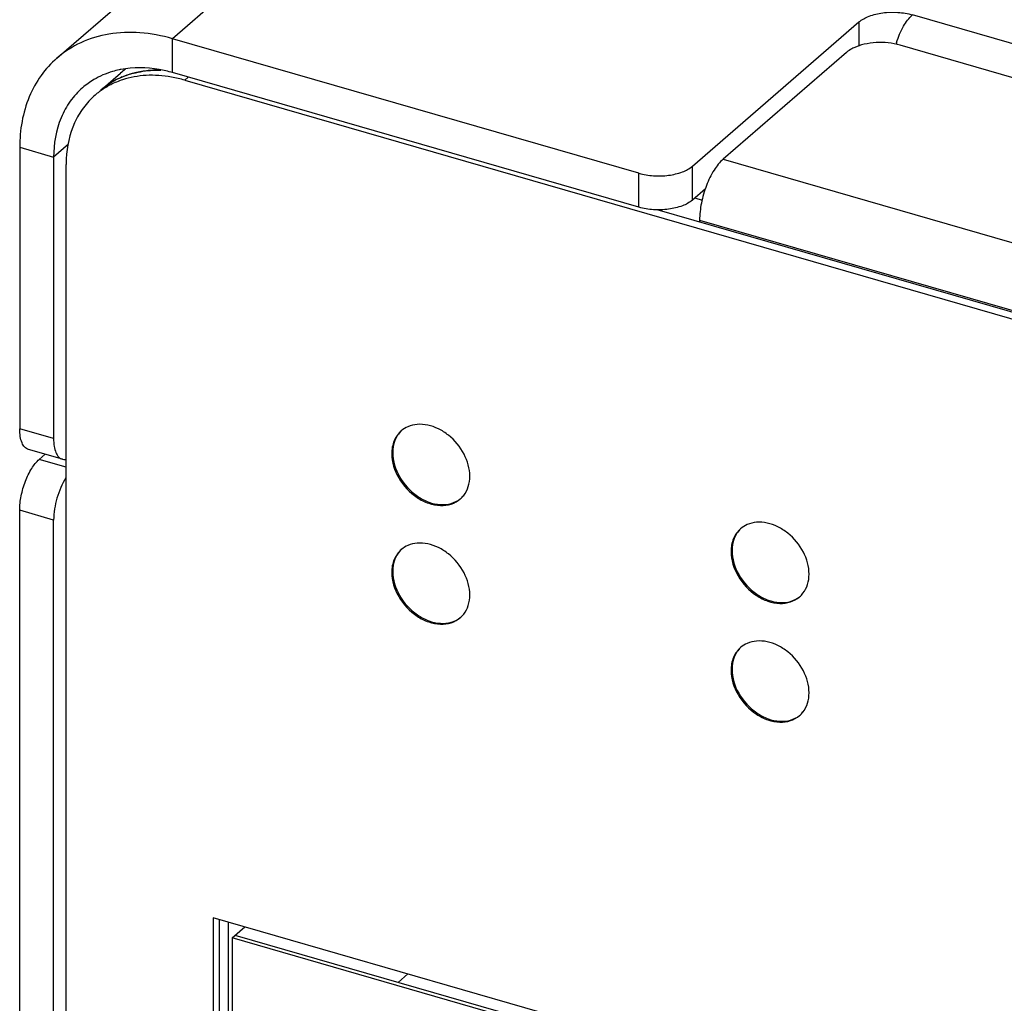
# Model space of a CAD drawing. Header units: millimetres. Extents: x 0 to 891, y -210 to 420.
# Tile 11 of 29: x 569 to 594, y 261 to 286. Entities that reach past the tile are written whole.
import ezdxf

# ---------------------------------------------------------------- set-up
doc = ezdxf.new("R2010")
doc.units = ezdxf.units.MM
doc.header["$LTSCALE"] = 0.01
doc.layers.get('0').update_dxf_attribs({"linetype": 'CONTINUOUS'})
doc.layers.add('02___PRT_ALL_AXES', color=7, linetype='CONTINUOUS')
doc.layers.add('INTF_YELLOW', color=7, linetype='CONTINUOUS')

msp = doc.modelspace()

# ---------------------------------------------------------------- linework, layer by layer
at = {"color": 3, "linetype": 'Continuous'}
for p, q in [((609.59, 317.248), (572.59, 285.205)), ((569.644, 284.709), (606.644, 316.752)), ((651.669, 268.439), (591.48, 285.814)), ((585.864, 281.95), (590.114, 285.631)), ((584.498, 281.767), (572.59, 285.205)), ((568.693, 282.433), (568.693, 275.245)), ((585.926, 281.138), (586.116, 281.084)), ((569.559, 252.564), (569.559, 272.916))]:
    msp.add_line(p, q, dxfattribs=at)
at = {"color": 7, "linetype": 'Continuous'}
for p, q in [((590.114, 285.631), (590.114, 285.017)), ((572.59, 284.339), (572.59, 285.205)), ((650.486, 267.914), (591.163, 285.039)), ((589.797, 284.856), (586.647, 282.128)), ((570.765, 283.891), (571.265, 284.324)), ((584.498, 280.901), (572.59, 284.339)), ((572.994, 284.222), (572.906, 284.146)), ((572.906, 284.146), (659.942, 259.021)), ((569.936, 282.509), (569.559, 282.183)), ((568.693, 282.433), (569.559, 282.183)), ((569.559, 282.183), (569.559, 274.995)), ((569.875, 251.939), (569.875, 281.99)), ((586.647, 282.128), (647.702, 264.503)), ((584.498, 280.901), (584.498, 281.767)), ((585.864, 281.084), (585.864, 281.95)), ((586.197, 281.373), (585.864, 281.084)), ((584.957, 280.841), (647.816, 262.695)), ((586.047, 280.569), (586.047, 280.526)), ((586.047, 280.569), (647.102, 262.944)), ((569.559, 274.995), (568.693, 275.245)), ((569.782, 274.467), (568.916, 274.717)), ((569.193, 274.465), (569.341, 274.594)), ((569.875, 274.268), (569.193, 274.465)), ((568.693, 252.814), (568.693, 273.166)), ((569.559, 272.916), (568.693, 273.166)), ((573.634, 262.762), (573.634, 257.133)), ((593.397, 257.057), (573.634, 262.762)), ((573.784, 262.719), (573.784, 257.263)), ((574.117, 262.247), (574.442, 262.529)), ((574.117, 262.247), (574.117, 257.484)), ((593.014, 256.792), (574.117, 262.247))]:
    msp.add_line(p, q, dxfattribs=at)
at = {"color": 3, "linetype": 'Continuous'}
for centre, radius, start, end in [((593.271, 284.431), 2.297, 162.8921, 164.1282), ((572.555, 282.836), 1.969, 126.1175, 130.9267)]:
    msp.add_arc(centre, radius, start, end, dxfattribs=at)
at = {"color": 7, "linetype": 'Continuous'}
for centre, radius, start, end in [((571.715, 282.138), 2.322, 100.922, 101.9309), ((572.127, 282.265), 2.125, 110.3786, 112.644), ((572.144, 282.217), 2.176, 106.098, 110.3695), ((572.162, 282.157), 2.238, 103.7718, 106.1033), ((572.216, 281.754), 2.646, 89.1312, 92.6874), ((572.215, 281.691), 2.709, 88.8007, 89.1437), ((571.6, 282.449), 1.988, 120.6787, 130.8464), ((572.058, 282.398), 1.974, 122.6671, 130.9161), ((572.072, 282.378), 1.999, 116.9397, 130.8183), ((571.928, 282.238), 2.011, 116.952, 125.1818), ((572.097, 282.334), 2.05, 112.6087, 122.6099), ((571.976, 282.139), 2.12, 108.0569, 116.8863), ((572.104, 282.317), 2.068, 112.9955, 116.954), ((571.994, 280.99), 3.285, 73.8785, 80.0042), ((571.905, 282.271), 1.971, 127.948, 130.8735), ((571.911, 282.264), 1.98, 125.2039, 127.9473), ((572.83, 281.991), 2.955, 177.1012, 180.0083)]:
    msp.add_arc(centre, radius, start, end, dxfattribs=at)
at = {"color": 3, "linetype": 'Continuous'}
for points, knots in [([(590.114, 285.631), (590.188, 285.695), (590.387, 285.798), (590.729, 285.877), (591.106, 285.889), (591.36, 285.848), (591.48, 285.814)], [0, 0, 0, 0, 0.208446, 0.46209, 0.736217, 1, 1, 1, 1]), ([(591.075, 285.106), (591.12, 285.251), (591.225, 285.505), (591.387, 285.733), (591.48, 285.814)], [0, 0, 0, 0, 0.550794, 1, 1, 1, 1]), ([(572.59, 285.205), (572.32, 285.282), (571.781, 285.384), (570.98, 285.354), (570.248, 285.137), (569.827, 284.868), (569.644, 284.71)], [0, 0, 0, 0, 0.270957, 0.525652, 0.766732, 1, 1, 1, 1]), ([(569.644, 284.71), (569.492, 284.578), (569.216, 284.273), (568.805, 283.528), (568.693, 282.871), (568.693, 282.433)], [0, 0, 0, 0, 0.23803, 0.481655, 1, 1, 1, 1]), ([(584.498, 281.767), (584.618, 281.732), (584.872, 281.692), (585.249, 281.704), (585.59, 281.782), (585.789, 281.886), (585.864, 281.95)], [0, 0, 0, 0, 0.263783, 0.53791, 0.791554, 1, 1, 1, 1]), ([(568.916, 274.717), (568.881, 274.727), (568.81, 274.774), (568.741, 274.895), (568.701, 275.057), (568.693, 275.178), (568.693, 275.245)], [0, 0, 0, 0, 0.180696, 0.39944, 0.673083, 1, 1, 1, 1]), ([(569.874, 273.993), (569.772, 273.835), (569.624, 273.482), (569.559, 273.105), (569.559, 272.916)], [0, 0, 0, 0, 0.499007, 1, 1, 1, 1])]:
    msp.add_open_spline(points, degree=3, knots=knots, dxfattribs=at)
at = {"color": 7, "linetype": 'Continuous'}
for points, knots in [([(591.163, 285.039), (590.966, 285.096), (590.652, 285.124), (590.256, 285.072), (590.068, 285.012), (589.984, 284.973)], [0, 0, 0, 0, 0.512293, 0.768749, 1, 1, 1, 1]), ([(589.984, 284.973), (589.966, 284.965), (589.9, 284.932), (589.838, 284.892), (589.797, 284.856)], [0, 0, 0, 0, 0.269435, 1, 1, 1, 1]), ([(571.235, 284.41), (571.177, 284.398), (570.951, 284.341), (570.734, 284.248), (570.585, 284.16)], [0, 0, 0, 0, 0.255204, 1, 1, 1, 1]), ([(572.59, 284.339), (572.478, 284.371), (572.049, 284.472), (571.594, 284.48), (571.275, 284.418)], [0, 0, 0, 0, 0.262945, 1, 1, 1, 1]), ([(571.296, 284.221), (571.449, 284.286), (571.78, 284.382), (572.123, 284.404), (572.297, 284.399)], [0, 0, 0, 0, 0.488354, 1, 1, 1, 1]), ([(572.564, 284.226), (572.352, 284.263), (571.93, 284.293), (571.511, 284.218), (571.318, 284.155)], [0, 0, 0, 0, 0.515434, 1, 1, 1, 1]), ([(572.092, 284.397), (572.052, 284.395), (571.896, 284.384), (571.742, 284.359), (571.629, 284.331)], [0, 0, 0, 0, 0.254404, 1, 1, 1, 1]), ([(570.299, 283.954), (570.181, 283.851), (569.966, 283.614), (569.646, 283.034), (569.559, 282.523), (569.559, 282.183)], [0, 0, 0, 0, 0.23803, 0.481655, 1, 1, 1, 1]), ([(570.616, 283.761), (570.506, 283.666), (570.304, 283.448), (569.996, 282.92), (569.895, 282.453), (569.879, 282.14)], [0, 0, 0, 0, 0.239358, 0.483611, 1, 1, 1, 1]), ([(586.647, 282.128), (586.556, 282.05), (586.391, 281.834), (586.207, 281.452), (586.082, 281.019), (586.047, 280.716), (586.047, 280.569)], [0, 0, 0, 0, 0.211144, 0.468387, 0.74253, 1, 1, 1, 1]), ([(585.864, 281.084), (585.789, 281.019), (585.59, 280.916), (585.249, 280.838), (584.872, 280.826), (584.618, 280.866), (584.498, 280.901)], [0, 0, 0, 0, 0.208446, 0.46209, 0.736217, 1, 1, 1, 1]), ([(569.559, 274.995), (569.559, 274.928), (569.567, 274.807), (569.608, 274.645), (569.676, 274.524), (569.747, 274.477), (569.782, 274.467)], [0, 0, 0, 0, 0.326917, 0.60056, 0.819304, 1, 1, 1, 1]), ([(568.693, 273.166), (568.693, 273.288), (568.722, 273.54), (568.827, 273.902), (568.98, 274.22), (569.117, 274.4), (569.193, 274.465)], [0, 0, 0, 0, 0.25747, 0.531613, 0.788856, 1, 1, 1, 1]), ([(569.782, 274.467), (569.804, 274.46), (569.835, 274.457), (569.866, 274.461), (569.874, 274.463)], [0, 0, 0, 0, 0.739481, 1, 1, 1, 1])]:
    msp.add_open_spline(points, degree=3, knots=knots, dxfattribs=at)
at = {"layer": '02___PRT_ALL_AXES', "color": 3, "linetype": 'Continuous'}
msp.add_line((574.024, 257.511), (574.024, 262.649), dxfattribs=at)
at = {"layer": '02___PRT_ALL_AXES', "color": 7, "linetype": 'Continuous'}
for centre in [(579.511, 273.947), (588.171, 271.447), (579.511, 270.916), (588.171, 268.416)]:
    msp.add_arc(centre, 0.652, 310.8665, 322.0407, dxfattribs=at)
for points, knots in [([(578.433, 275.193), (578.354, 275.125), (578.226, 274.941), (578.189, 274.722), (578.189, 274.61)], [0, 0, 0, 0, 0.479935, 1, 1, 1, 1]), ([(578.434, 275.193), (578.363, 275.125), (578.247, 274.947), (578.214, 274.739), (578.214, 274.632)], [0, 0, 0, 0, 0.48034, 1, 1, 1, 1]), ([(580.181, 274.035), (580.181, 274.229), (580.065, 274.632), (579.734, 275.03), (579.39, 275.251), (579.117, 275.349), (578.846, 275.371), (578.675, 275.331), (578.6, 275.298)], [0, 0, 0, 0, 0.251259, 0.520899, 0.652877, 0.777483, 0.892922, 1, 1, 1, 1]), ([(578.189, 274.61), (578.189, 274.396), (578.331, 273.951), (578.723, 273.534), (579.119, 273.333), (579.422, 273.271), (579.708, 273.306), (579.871, 273.396), (579.938, 273.453)], [0, 0, 0, 0, 0.256926, 0.530783, 0.662009, 0.783612, 0.895118, 1, 1, 1, 1]), ([(578.214, 274.632), (578.214, 274.421), (578.352, 273.983), (578.734, 273.569), (579.122, 273.363), (579.42, 273.295), (579.704, 273.32), (579.87, 273.402), (579.938, 273.455)], [0, 0, 0, 0, 0.256056, 0.529304, 0.660715, 0.782849, 0.894952, 1, 1, 1, 1]), ([(580.025, 273.545), (580.077, 273.612), (580.158, 273.77), (580.181, 273.945), (580.181, 274.035)], [0, 0, 0, 0, 0.48206, 1, 1, 1, 1]), ([(587.093, 272.693), (587.015, 272.625), (586.886, 272.441), (586.849, 272.222), (586.849, 272.11)], [0, 0, 0, 0, 0.479935, 1, 1, 1, 1]), ([(587.095, 272.693), (587.023, 272.625), (586.907, 272.447), (586.874, 272.239), (586.874, 272.132)], [0, 0, 0, 0, 0.48034, 1, 1, 1, 1]), ([(588.841, 271.535), (588.841, 271.729), (588.725, 272.132), (588.394, 272.53), (588.05, 272.751), (587.777, 272.849), (587.507, 272.871), (587.336, 272.831), (587.26, 272.798)], [0, 0, 0, 0, 0.251259, 0.520899, 0.652877, 0.777483, 0.892922, 1, 1, 1, 1]), ([(580.181, 271.004), (580.181, 271.198), (580.065, 271.601), (579.734, 271.999), (579.39, 272.22), (579.117, 272.318), (578.846, 272.34), (578.675, 272.3), (578.6, 272.267)], [0, 0, 0, 0, 0.251259, 0.520899, 0.652877, 0.777483, 0.892922, 1, 1, 1, 1]), ([(578.433, 272.161), (578.354, 272.094), (578.226, 271.91), (578.189, 271.691), (578.189, 271.579)], [0, 0, 0, 0, 0.479935, 1, 1, 1, 1]), ([(578.434, 272.162), (578.363, 272.094), (578.247, 271.916), (578.214, 271.708), (578.214, 271.601)], [0, 0, 0, 0, 0.48034, 1, 1, 1, 1]), ([(586.849, 272.11), (586.849, 271.896), (586.992, 271.451), (587.383, 271.034), (587.779, 270.833), (588.082, 270.771), (588.368, 270.806), (588.532, 270.896), (588.598, 270.953)], [0, 0, 0, 0, 0.256926, 0.530783, 0.662009, 0.783612, 0.895118, 1, 1, 1, 1]), ([(586.874, 272.132), (586.874, 271.921), (587.012, 271.483), (587.394, 271.069), (587.782, 270.863), (588.08, 270.795), (588.365, 270.82), (588.53, 270.902), (588.599, 270.955)], [0, 0, 0, 0, 0.256056, 0.529304, 0.660715, 0.782849, 0.894952, 1, 1, 1, 1]), ([(578.189, 271.579), (578.189, 271.365), (578.331, 270.92), (578.723, 270.503), (579.119, 270.302), (579.422, 270.24), (579.708, 270.275), (579.871, 270.365), (579.938, 270.422)], [0, 0, 0, 0, 0.256926, 0.530783, 0.662009, 0.783612, 0.895118, 1, 1, 1, 1]), ([(578.214, 271.601), (578.214, 271.39), (578.352, 270.952), (578.734, 270.538), (579.122, 270.332), (579.42, 270.264), (579.704, 270.288), (579.87, 270.37), (579.938, 270.424)], [0, 0, 0, 0, 0.256056, 0.529304, 0.660715, 0.782849, 0.894952, 1, 1, 1, 1]), ([(588.685, 271.045), (588.737, 271.112), (588.818, 271.27), (588.841, 271.445), (588.841, 271.535)], [0, 0, 0, 0, 0.48206, 1, 1, 1, 1]), ([(580.025, 270.514), (580.077, 270.58), (580.158, 270.739), (580.181, 270.914), (580.181, 271.004)], [0, 0, 0, 0, 0.48206, 1, 1, 1, 1]), ([(587.093, 269.661), (587.015, 269.594), (586.886, 269.41), (586.849, 269.191), (586.849, 269.079)], [0, 0, 0, 0, 0.479935, 1, 1, 1, 1]), ([(587.095, 269.662), (587.023, 269.594), (586.907, 269.416), (586.874, 269.208), (586.874, 269.101)], [0, 0, 0, 0, 0.48034, 1, 1, 1, 1]), ([(588.841, 268.504), (588.841, 268.698), (588.725, 269.101), (588.394, 269.499), (588.05, 269.72), (587.777, 269.818), (587.507, 269.84), (587.336, 269.8), (587.26, 269.767)], [0, 0, 0, 0, 0.251259, 0.520899, 0.652877, 0.777483, 0.892922, 1, 1, 1, 1]), ([(586.849, 269.079), (586.849, 268.865), (586.992, 268.42), (587.383, 268.003), (587.779, 267.802), (588.082, 267.74), (588.368, 267.775), (588.532, 267.865), (588.598, 267.922)], [0, 0, 0, 0, 0.256926, 0.530783, 0.662009, 0.783612, 0.895118, 1, 1, 1, 1]), ([(586.874, 269.101), (586.874, 268.89), (587.012, 268.452), (587.394, 268.038), (587.782, 267.832), (588.08, 267.764), (588.365, 267.788), (588.53, 267.87), (588.599, 267.924)], [0, 0, 0, 0, 0.256056, 0.529304, 0.660715, 0.782849, 0.894952, 1, 1, 1, 1]), ([(588.685, 268.014), (588.737, 268.08), (588.818, 268.239), (588.841, 268.414), (588.841, 268.504)], [0, 0, 0, 0, 0.48206, 1, 1, 1, 1])]:
    msp.add_open_spline(points, degree=3, knots=knots, dxfattribs=at)
for points in [[(578.6, 275.298), (578.539, 275.271), (578.482, 275.236), (578.433, 275.193)], [(587.26, 272.798), (587.2, 272.771), (587.143, 272.736), (587.093, 272.693)], [(578.6, 272.267), (578.539, 272.24), (578.482, 272.204), (578.433, 272.161)], [(587.26, 269.767), (587.2, 269.74), (587.143, 269.704), (587.093, 269.661)]]:
    msp.add_open_spline(points, degree=3, dxfattribs=at)
at = {"layer": 'INTF_YELLOW', "color": 2, "linetype": 'Continuous'}
for p, q in [((574.192, 262.312), (574.442, 262.529)), ((593.089, 256.857), (574.192, 262.312)), ((578.349, 261.112), (578.599, 261.329))]:
    msp.add_line(p, q, dxfattribs=at)

doc.saveas('drawing.dxf')
